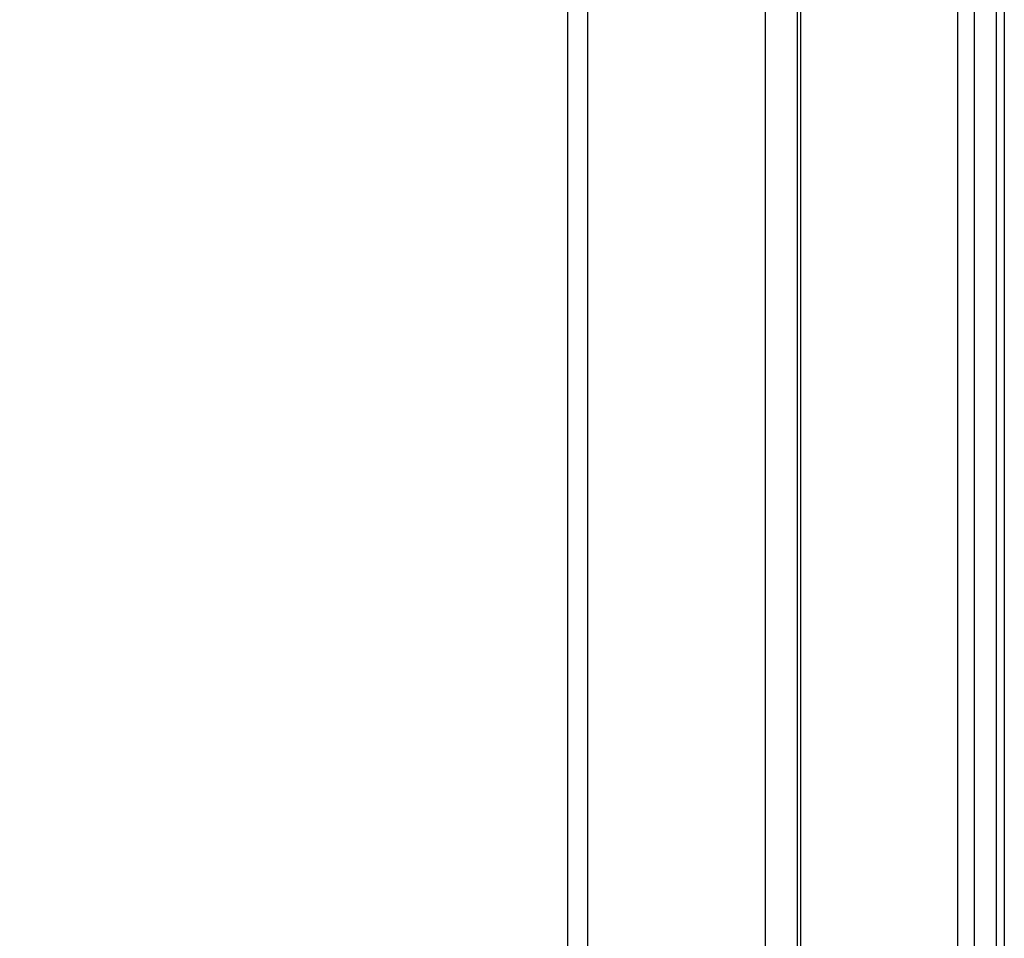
# Model space of a CAD drawing. Header units: millimetres. Extents: x 10 to 13239, y 20 to 10604.
# Tile 32 of 130: x 3827 to 3912, y 2769 to 2848. Entities that reach past the tile are written whole.
import ezdxf

# ---------------------------------------------------------------- set-up
doc = ezdxf.new("R2010")
doc.units = ezdxf.units.MM
doc.layers.add('COMPONENT_GEOMETRY', color=7, linetype='Continuous')
doc.styles.add('SLDTEXTSTYLE0', font='TXT', dxfattribs={"width": 0.75})
doc.dimstyles.new('SLDDIMSTYLE1', dxfattribs={"dimtxt": 75, "dimasz": 3.302, "dimexe": 0, "dimexo": 0.0625, "dimgap": 18.75, "dimtad": 0, "dimtih": 1, "dimtoh": 1, "dimdec": 1, "dimrnd": 1e-09, "dimzin": 12, "dimdsep": 46, "dimtxsty": 'SLDTEXTSTYLE0', "dimsah": 1, "dimcen": 0.09, "dimadec": 0, "dimazin": 3, "dimtfac": 1, "dimtdec": 1, "dimtofl": 0, "dimtmove": 0, "dimatfit": 3, "dimfxl": 1, "dimfrac": 2, "dimtolj": 1, "dimtzin": 12, "dimarcsym": 0})

# ---------------------------------------------------------------- blocks, each defined once
blk = doc.blocks.new('_D_5')
at = {"layer": 'COMPONENT_GEOMETRY', "color": 7}
for p, q in [((3876.961, 3780.567), (440.927, 3780.567)), ((444.102, 3780.567), (444.102, 2437.572)), ((294.05, 2422.338), (271.198, 2422.338)), ((271.198, 2422.338), (271.198, 2303.276)), ((594.154, 2422.338), (617.006, 2422.338)), ((617.006, 2422.338), (617.006, 2303.276)), ((271.198, 2303.276), (294.05, 2303.276)), ((617.006, 2303.276), (594.154, 2303.276)), ((444.102, 848.067), (444.102, 2191.062)), ((3787.574, 848.067), (440.927, 848.067))]:
    blk.add_line(p, q, dxfattribs=at)
for points in [[(444.102, 3780.567), (443.594, 3777.265), (444.61, 3777.265)], [(444.102, 848.067), (444.61, 851.369), (443.594, 851.369)]]:
    blk.add_solid(points, dxfattribs=at)
at = {"layer": 'COMPONENT_GEOMETRY', "color": 7, "char_height": 75, "attachment_point": 1, "style": 'SLDTEXTSTYLE0'}
for s, insert in [('9\'7.45"', (294.05, 2399.956)), ('2932.5mm', (197.956, 2287.742))]:
    blk.add_mtext(s, dxfattribs=dict(at, insert=insert))

msp = doc.modelspace()

# ---------------------------------------------------------------- linework, layer by layer
at = {"color": 7, "linetype": 'Continuous', "lineweight": 25}
for p, q in [((3874.396, 2752.765), (3874.396, 3005.1)), ((3894.027, 3005.1), (3894.027, 2755.888)), ((3911.076, 3005.1), (3911.076, 2749.68))]:
    msp.add_line(p, q, dxfattribs=at)
at = {"color": 8, "linetype": 'Continuous', "lineweight": 25}
for p, q in [((3876.07, 3005.1), (3876.07, 2752.665)), ((3891.312, 2754.403), (3891.312, 3005.1)), ((3894.32, 3005.1), (3894.32, 2755.997)), ((3907.791, 2753.723), (3907.791, 3005.1)), ((3909.187, 3005.1), (3909.187, 2752.256)), ((3911.768, 3005.1), (3911.768, 2748.398))]:
    msp.add_line(p, q, dxfattribs=at)

# ---------------------------------------------------------------- dimensions: what is measured, and where the dimension line sits
at = {"layer": 'COMPONENT_GEOMETRY', "color": 7}
dim = msp.add_linear_dim(base=(444.102, 3780.567), p1=(3788.844, 848.067), p2=(3878.231, 3780.567), angle=90, dimstyle='SLDDIMSTYLE1', dxfattribs=at)
dim.commit()
dim.dimension.update_dxf_attribs({"geometry": '_D_5', "text_midpoint": (444.102, 2314.317), "dimtype": 160})

doc.saveas('drawing.dxf')
